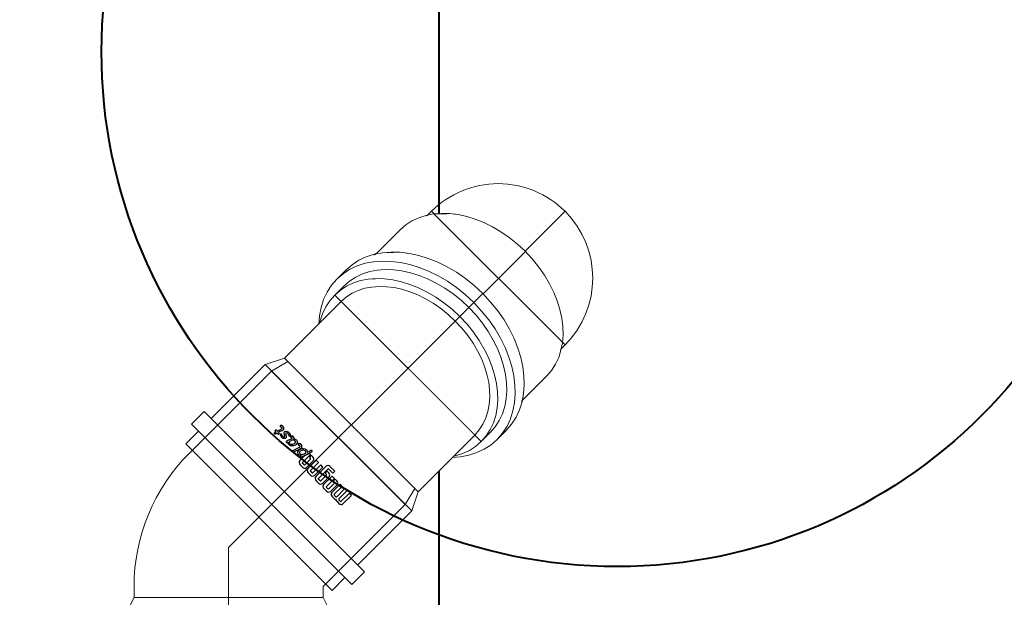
# Model space of a CAD drawing. Header units: centimetres. Extents: x 4745 to 39369, y 17389 to 19524.
# Tile 116 of 188: x 27527 to 27584, y 18258 to 18292. Entities that reach past the tile are written whole.
import ezdxf
from ezdxf.enums import TextEntityAlignment as Align
from ezdxf.lldxf.tags import DXFTag

# ---------------------------------------------------------------- set-up
doc = ezdxf.new("R2010")
doc.units = ezdxf.units.CM
doc.linetypes.add('P5-U_KAN_P7', pattern=[0])
for name, color, linetype, lineweight in [('2DH_PRO_Magnaplast-SDB', 34, 'Continuous', 15), ('CP_AXISKA', 7, 'DASHDOT', 15), ('CP_DETAL', 33, 'Continuous', 9), ('IS_Kanalizacja sanit', 34, 'P5-U_KAN_P7', 40), ('IS_Powrót', 5, 'DASH', 40)]:
    doc.layers.add(name, color=color, linetype=linetype, lineweight=lineweight)
for name, color, linetype in [('3DCPCOLOR124', 152, 'Continuous'), ('3DCPCOLOR242', 242, 'Continuous'), ('CP_WIPEOUT', 255, 'Continuous')]:
    doc.layers.add(name, color=color, linetype=linetype)
doc.styles.add('CP_ATTR', font='arial.ttf')
tags = doc.linetypes.add('DASH', pattern=[15, 10, -5]).pattern_tags.tags
tags[6:7] = [DXFTag(74, 4), DXFTag(75, 0), DXFTag(340, '0'), DXFTag(46, 0.0), DXFTag(50, 0.0), DXFTag(44, 0.0), DXFTag(45, 0.0)]
tags[4:5] = [DXFTag(74, 4), DXFTag(75, 0), DXFTag(340, '0'), DXFTag(46, 0.0), DXFTag(50, 0.0), DXFTag(44, 0.0), DXFTag(45, 0.0)]
tags = doc.linetypes.add('DASHDOT', pattern=[25.4, 12.7, -6.35, 0, -6.35]).pattern_tags.tags
tags[10:11] = [DXFTag(74, 4), DXFTag(75, 0), DXFTag(340, '0'), DXFTag(46, 1.0), DXFTag(50, 0.0), DXFTag(44, 0.0), DXFTag(45, 0.0)]
tags[8:9] = [DXFTag(74, 4), DXFTag(75, 0), DXFTag(340, '0'), DXFTag(46, 1.0), DXFTag(50, 0.0), DXFTag(44, 0.0), DXFTag(45, 0.0)]
tags[6:7] = [DXFTag(74, 4), DXFTag(75, 0), DXFTag(340, '0'), DXFTag(46, 1.0), DXFTag(50, 0.0), DXFTag(44, 0.0), DXFTag(45, 0.0)]
tags[4:5] = [DXFTag(74, 4), DXFTag(75, 0), DXFTag(340, '0'), DXFTag(46, 1.0), DXFTag(50, 0.0), DXFTag(44, 0.0), DXFTag(45, 0.0)]

# ---------------------------------------------------------------- blocks, each defined once
blk = doc.blocks.new('rdmgn014_okr01')
blk.add_circle((0, 0), 28.6)
blk = doc.blocks.new('rdmgn014_okr02')
blk.add_circle((0, 0), 25)
blk = doc.blocks.new('rdmgn014_wip_cir01')
blk.add_wipeout([(1, 0), (0.9659, 0.2588), (0.866, 0.5), (0.7071, 0.7071), (0.5, 0.866), (0.2588, 0.9659), (0, 1), (-0.2588, 0.9659), (-0.5, 0.866), (-0.7071, 0.7071), (-0.866, 0.5), (-0.9659, 0.2588), (-1, 0), (-0.9659, -0.2588), (-0.866, -0.5), (-0.7071, -0.7071), (-0.5, -0.866), (-0.2588, -0.9659), (0, -1), (0.2588, -0.9659), (0.5, -0.866), (0.7071, -0.7071), (0.866, -0.5), (0.9659, -0.2588)])
blk = doc.blocks.new('rdmgn014_okr02a')
blk.add_arc((25, 0), 25, 90, 270)
blk = doc.blocks.new('rdmgn014_okr01a')
blk.add_arc((0, 0), 28.6, 90, 270)
blk = doc.blocks.new('rdmgn014_okr01b')
blk.add_arc((0, 0), 25, 90, 270)
blk = doc.blocks.new('rdmgn014_wip_cir01a')
blk.add_wipeout([(20, 0), (19.32, 5.18), (17.32, 10), (14.14, 14.14), (10, 17.32), (5.18, 19.32), (0, 20), (-5.18, 19.32), (-10, 17.32), (-14.14, 14.14), (-17.32, 10), (-19.32, 5.18), (-20, 0), (-19.32, -5.18), (-17.32, -10), (-14.14, -14.14), (-10, -17.32), (-5.18, -19.32), (0, -20), (5.18, -19.32), (10, -17.32), (14.14, -14.14), (17.32, -10), (19.32, -5.18)])
blk = doc.blocks.new('rdmgn014_wip_cir01b')
blk.add_wipeout([(20, 0), (19.32, 5.18), (17.32, 10), (14.14, 14.14), (10, 17.32), (5.18, 19.32), (0, 20), (-5.18, 19.32), (-10, 17.32), (-14.14, 14.14), (-17.32, 10), (-19.32, 5.18), (-20, 0), (-19.32, -5.18), (-17.32, -10), (-14.14, -14.14), (-10, -17.32), (-5.18, -19.32), (0, -20), (5.18, -19.32), (10, -17.32), (14.14, -14.14), (17.32, -10), (19.32, -5.18)])
blk = doc.blocks.new('rdmgn014_wip_rec01')
blk.add_wipeout([(0, -25), (84.39, -25), (84.39, 25), (0, 25)]).dxf.layer = 'CP_WIPEOUT'
blk = doc.blocks.new('rdmgn014_okr01c')
blk.add_arc((25, 0), 25, 90, 270)
blk = doc.blocks.new('rdmgn014_wip_rec02')
blk.add_wipeout([(0, -25), (84.39, -25), (84.39, 25), (0, 25)]).dxf.layer = 'CP_WIPEOUT'
blk = doc.blocks.new('rdmgn014_logo01')
at = {"layer": '3DCPCOLOR124'}
for p, q in [((1.86, 16.54), (-2.9, 16.54)), ((-2.9, 16.54), (-2.9, 15.53)), ((-2.9, 15.53), (1.6, 15.53)), ((1.6, 14.41), (-2.9, 14.41)), ((-2.9, 14.41), (-2.9, 13.39)), ((-2.9, 13.39), (1.6, 13.39)), ((1.89, 15.24), (1.89, 14.7)), ((1.89, 13.1), (1.89, 12.56)), ((2.9, 14.44), (2.9, 15.5)), ((2.9, 12.3), (2.9, 13.36)), ((1.6, 12.27), (-2.9, 12.27)), ((-2.9, 12.27), (-2.9, 11.26)), ((-2.9, 11.26), (1.86, 11.26)), ((1.86, 10.71), (-1.86, 10.71)), ((-4.01, 6.97), (-5.07, 6.97)), ((-5.07, 6.97), (-5.07, 4.84)), ((-4.01, 5.1), (-4.01, 6.97)), ((-2.93, 9.64), (-2.93, 8.94)), ((-2.93, 8.94), (-1.86, 8.94)), ((1.6, 8.57), (-2.93, 8.57)), ((-2.93, 8.57), (-2.93, 7.5)), ((-2.93, 7.5), (1.86, 7.5)), ((-1.86, 8.94), (-1.86, 9.39)), ((1.86, 6.97), (-1.86, 6.97)), ((-1.61, 9.64), (1.6, 9.64)), ((1.86, 9.37), (1.86, 8.84)), ((2.93, 8.57), (2.93, 9.65)), ((-4.01, 3.77), (1.86, 3.77)), ((1.6, 4.84), (-3.74, 4.84)), ((-2.93, 5.9), (-2.93, 5.2)), ((-2.93, 5.2), (-1.86, 5.2)), ((-1.86, 5.2), (-1.86, 5.64)), ((-1.61, 5.9), (1.6, 5.9)), ((1.86, 5.64), (1.86, 5.1)), ((2.93, 4.84), (2.93, 5.9)), ((1.86, 3.23), (-2.93, 3.23)), ((-2.93, 3.23), (-2.93, 2.16)), ((-2.93, 2.16), (1.6, 2.16)), ((1.6, 1.1), (-2.93, 1.1)), ((-2.93, 1.1), (-2.93, 0.03)), ((-2.93, 0.03), (1.86, 0.03)), ((1.86, 1.9), (1.86, 1.36)), ((2.93, 2.17), (2.93, 1.1)), ((-2.93, -1.56), (-2.93, -2.26)), ((-2.93, -2.26), (-1.86, -2.26)), ((1.6, -2.62), (-2.93, -2.62)), ((-2.93, -2.62), (-2.93, -3.11)), ((-2.93, -3.11), (-0.81, -3.69)), ((1.86, -0.49), (-1.86, -0.49)), ((-1.86, -2.26), (-1.86, -1.82)), ((-1.61, -1.56), (1.6, -1.56)), ((1.86, -1.82), (1.86, -2.36)), ((2.93, -2.63), (2.93, -1.56)), ((-0.81, -3.69), (1.86, -3.69))]:
    blk.add_line(p, q, dxfattribs=at)
for centre, radius, start, end in [((1.86, 15.5), 1.04, 359.8403, 90), ((1.6, 15.24), 0.293, 359.5038, 90), ((1.6, 14.7), 0.291, 269.5684, 360), ((1.6, 13.1), 0.293, 359.5231, 90), ((2.3, 14.44), 0.598, 296.5604, 0), ((2.29, 13.36), 0.608, 359.9807, 62.8223), ((-1.86, 9.64), 1.07, 90, 180), ((1.6, 12.56), 0.293, 270, 359.9989), ((1.86, 12.3), 1.04, 270, 0.0193), ((1.86, 9.64), 1.06, 0.4214, 90), ((-1.86, 5.9), 1.07, 90, 180), ((-1.61, 9.39), 0.246, 90, 184.1233), ((1.6, 9.37), 0.264, 0, 90), ((1.6, 8.84), 0.264, 270, 359.9349), ((1.86, 8.57), 1.07, 270.2822, 0), ((1.86, 5.91), 1.06, 360, 90), ((-4.01, 4.83), 1.06, 179.7393, 270), ((-3.74, 5.1), 0.264, 180, 269.9023), ((-1.61, 5.65), 0.246, 90, 184.0475), ((1.6, 5.64), 0.264, 360, 90), ((1.6, 5.1), 0.264, 270, 0.0108), ((1.86, 4.84), 1.07, 270.2634, 0), ((1.6, 1.9), 0.264, 0.076, 90), ((1.6, 1.36), 0.264, 270, 359.924), ((1.86, 2.17), 1.06, 359.5786, 90), ((1.86, 1.1), 1.07, 270.2875, 359.9985), ((-1.86, -1.56), 1.07, 90, 180), ((-1.61, -1.81), 0.246, 90, 184.1125), ((1.6, -1.82), 0.264, 360, 90.0217), ((1.6, -2.36), 0.264, 270, 359.9023), ((1.86, -1.55), 1.06, 359.5786, 90), ((1.87, -2.63), 1.06, 269.7048, 359.9999)]:
    blk.add_arc(centre, radius, start, end, dxfattribs=at)
at = {"layer": '3DCPCOLOR242'}
for p, q in [((0.12, -4.12), (-3.94, -2.98)), ((-2.7, -3.9), (-3.95, -3.55)), ((1.06, -7.17), (-1.65, -6.4)), ((1.09, -7.71), (-1.93, -6.91)), ((1.09, -7.71), (1.26, -7.74)), ((-0.13, -11.32), (-2.25, -10.71)), ((-0.17, -15.85), (-1.87, -15.4)), ((-1.72, -14.87), (-0.14, -15.31)), ((-0.17, -16), (-0.17, -15.85)), ((0.51, -16.04), (0.49, -16.34)), ((1.2, -16.2), (0.51, -16.04))]:
    blk.add_line(p, q, dxfattribs=at)
for centre, radius, start, end in [((-4.29, -3.13), 0.174, 139.4748, 200.5636), ((-4.01, -3.02), 0.481, 201.3248, 240.9013), ((-4.22, -3.22), 0.283, 75.9119, 135.9983), ((-4.21, -3.92), 0.981, 73.8123, 86.5171), ((-3.49, -1.93), 1.69, 243.7383, 254.2465), ((-2.11, -4.55), 0.997, 166.5679, 210.0987), ((-2.46, -4.5), 0.644, 111.1152, 163.4814), ((-2.3, -7.13), 0.818, 103.0323, 153.3127), ((-0.64, -3.63), 2.73, 211.3213, 275.0445), ((-1.97, -4.71), 0.539, 116.6161, 177.0208), ((-1.71, -4.6), 0.806, 185.9288, 229.5909), ((-2.2, -8.11), 1.79, 72.2958, 99.0736), ((-0.79, -3.63), 2.14, 227.7681, 264.971), ((-1.91, -4.94), 0.776, 84.807, 112.5283), ((-2.08, -7.15), 2.99, 66.1532, 85.5553), ((-0.84, -4.43), 1.34, 263.8725, 286.5282), ((-1.93, -6.26), 2.13, 46.5165, 60.5203), ((-1.14, -5.4), 0.961, 11.1112, 45.4314), ((-0.64, -5.29), 0.455, 294.1682, 9.8383), ((-0.42, -5.51), 0.842, 271.3477, 20.708), ((0.25, -3.84), 0.817, 249.4862, 262.6491), ((-1.3, -5.9), 1.81, 22.396, 45.5071), ((-0.07, -4.64), 0.557, 50.0147, 70.9143), ((0.18, -4.34), 0.318, 263.6249, 288.2785), ((0.24, -4.49), 0.156, 287.1813, 350.1927), ((0.11, -4.44), 0.288, 10.0108, 50.8567), ((0.03, -4.45), 0.37, 349.838, 10.0295), ((-2.22, -7.14), 0.892, 155.0132, 214.6021), ((-2.28, -9.16), 0.816, 114.0643, 202.8694), ((-1.65, -8.93), 1.49, 201.6704, 231.3076), ((-2.3, -7.28), 0.748, 209.4433, 244.7552), ((-2.57, -7.31), 0.65, 265.6622, 285.525), ((-2.04, -10.21), 1.88, 87.1606, 107.9858), ((-2.06, -7.22), 0.393, 146.9616, 189.5199), ((-1.86, -7.12), 0.609, 195.1451, 225.7671), ((-1.97, -9.4), 0.472, 98.7899, 190.5825), ((-1.48, -9.29), 0.981, 191.9389, 227.9356), ((-2.49, -7.69), 0.265, 290.2377, 337.5291), ((-2.11, -7.23), 0.357, 74.3202, 141.4853), ((-2.41, -7.7), 0.183, 21.5725, 49.116), ((-2.48, -7.7), 0.249, 338.4303, 15.9164), ((-1.79, -10.93), 2.01, 44.3614, 97.334), ((-2.29, -8.04), 1.19, 72.2691, 76.7646), ((-2.01, -11.05), 2.72, 40.2365, 88.5461), ((-0.86, -10.08), 0.755, 5.4784, 47.2661), ((-0.88, -10.16), 1.29, 351.8443, 42.4547), ((0.61, -8.43), 1.34, 58.7801, 70.7325), ((1.27, -7.61), 0.133, 265.1659, 303.5871), ((1.16, -7.55), 0.301, 17.9179, 59.9943), ((1.12, -7.48), 0.33, 314.2018, 5.594), ((-2.38, -10.79), 0.727, 106.1924, 195.3195), ((-2.23, -10.75), 0.883, 195.3773, 250.0682), ((-1.76, -12.65), 1.31, 133.9918, 256.4618), ((-2.52, -11.96), 0.293, 73.8428, 119.965), ((-2.32, -10.91), 0.21, 72.1488, 182.4676), ((-2.16, -10.9), 0.37, 183.0166, 240.6152), ((-2.48, -11.38), 0.207, 256.8723, 333.1047), ((-1.88, -12.75), 0.636, 127.3644, 245.5528), ((-2.55, -12.12), 0.449, 8.7244, 76.0552), ((-2.44, -11.35), 0.167, 6.0969, 51.2591), ((-2.71, -11.34), 0.433, 342.5093, 1.3278), ((-2.69, -11.74), 0.662, 310.1939, 332.4304), ((-0.61, -7.95), 2.56, 233.5529, 269.0169), ((-3.16, -12.05), 1.85, 323.4917, 337.6276), ((-0.6, -13.09), 0.918, 120.9833, 158.9397), ((-0.8, -13.04), 0.784, 70.6597, 109.7335), ((0.29, -13.88), 1.45, 136.2371, 152.793), ((-0.64, -13.09), 0.24, 82.5025, 118.5044), ((-0.6, -10.03), 0.492, 264.1111, 2.3117), ((-0.72, -13.4), 0.557, 329.5041, 78.2517), ((-0.86, -13.48), 1.23, 313.6171, 74.8695), ((0.14, -10.31), 1.05, 255.0292, 275.2543), ((-0.28, -10.17), 0.698, 293.2831, 345.067), ((-0.04, -11.26), 0.454, 64.2567, 85.1843), ((0.03, -11.23), 0.401, 23.6929, 71.5015), ((0.23, -11.16), 0.197, 270.9468, 310.5631), ((0.17, -11.16), 0.243, 323.0875, 22.1003), ((-2.35, -15.59), 0.816, 103.1873, 179.7099), ((-2.2, -15.57), 0.973, 181.2014, 240.279), ((-2.59, -16.12), 0.301, 251.9271, 357.0444), ((-2.3, -16.77), 1.99, 73.1785, 97.0679), ((-2.18, -15.68), 0.348, 90.0735, 226.6774), ((-2.56, -16.17), 0.279, 6.2924, 59.4251), ((-2.75, -18.5), 3.22, 74.17, 79.8915), ((-2.01, -13.14), 0.234, 234.8638, 292.3727), ((-1.83, -13.25), 0.719, 250.748, 317.7481), ((-2.25, -12.71), 0.729, 297.3533, 322.4271), ((-4.61, -11.44), 4.03, 325.4422, 333.8801), ((-0.3, -14.06), 0.179, 156.2477, 208.0662), ((1.11, -14.88), 1.81, 138.3177, 150.3499), ((0, -13.86), 0.536, 211.3544, 244.0918), ((-0.1, -14.13), 0.258, 239.0032, 288.6059), ((0.48, -16.03), 0.659, 177.1591, 197.9713), ((-21.33, -14.03), 21.22, 356.5514, 357.4519), ((0.25, -16.17), 0.401, 190.3294, 250.4785), ((0.08, -14.98), 0.202, 99.2605, 177.5229), ((0.04, -15.4), 0.621, 76.0627, 90.1224), ((0.15, -15.09), 0.29, 45.8106, 81.4207), ((-0.18, -15.28), 0.664, 5.0301, 36.7596), ((9.69, -14.96), 9.21, 181.6129, 183.265), ((-1.77, -25.84), 10.6, 74.8748, 77.6862), ((0.73, -16.51), 0.942, 56.6561, 73.6716), ((1.21, -16.07), 0.134, 265.2447, 321.7201), ((1.09, -15.98), 0.3, 13.2728, 58.0446), ((0.98, -15.93), 0.408, 326.7373, 2.2392), ((0.21, -16.16), 0.393, 256.6965, 303.221), ((0.31, -16.35), 0.182, 308.0482, 0.8125)]:
    blk.add_arc(centre, radius, start, end, dxfattribs=at)
blk = doc.blocks.new('Rd_mgphtp_0333_fof7kh8')
for p, q in [((17.592, 6.6), (17.592, -6.6)), ((17.592, 6.6), (18.642, 6.6)), ((18.642, 6.6), (18.642, -6.6)), ((13.152, 6.03), (17.592, 6.03)), ((18.642, 6.03), (19.692, 6.03)), ((19.692, -6.03), (19.692, 6.03)), ((0, 5.5), (2.051, 5.5)), ((0, -5.5), (2.051, -5.5)), ((13.152, -6.03), (17.592, -6.03)), ((18.642, -6.03), (19.692, -6.03)), ((17.592, -6.6), (18.642, -6.6))]:
    blk.add_line(p, q)
at = {"layer": 'CP_DETAL'}
blk.add_line((13.152, 6.03), (13.152, -6.03), dxfattribs=at)
at = {"xscale": 0.14509803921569, "yscale": 0.176}
blk.add_blockref('rdmgn014_logo01', (15.416, 0), dxfattribs=at)
at = {"layer": 'CP_WIPEOUT', "xscale": 0.21319269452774, "yscale": 0.3015}
blk.add_blockref('rdmgn014_wip_cir01a', (2.051, 0), dxfattribs=at)
for p, q in [((2.051, 6.03), (5.94, 6.03)), ((2.051, -6.03), (5.94, -6.03))]:
    blk.add_line(p, q)
for start, end in [(90, 180), (180, 270)]:
    blk.add_arc((0, 0), 5.5, start, end)
at = {"layer": 'CP_AXISKA'}
blk.add_line((0, 5.5), (0, -5.5), dxfattribs=at)
at = {"xscale": 0.1705541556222, "yscale": 0.2412}
blk.add_blockref('rdmgn014_okr01b', (2.051, 0), dxfattribs=at)
at = {"linetype": 'ByBlock', "style": 'CP_ATTR', "flags": 9}
for tag in ['DN', 'WEIGHT', 'MATERIAL', 'DIMS', 'OTHER', 'CHARACTER', 'PRODUCER', 'ORDER-NO', 'PRODUCT-TYPE', 'ARTICLE', 'GROUP', 'NUMBER', 'NAME']:
    blk.add_attdef(tag, text='', height=0.00005, dxfattribs=at).set_placement((0, 0), align=Align.MIDDLE_LEFT)
at = {"layer": 'CP_WIPEOUT', "xscale": 4.66690475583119, "yscale": 6.59999999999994, "zscale": 20}
blk.add_blockref('rdmgn014_wip_cir01', (5.94, 0), dxfattribs=at)
for p, q in [((6.682, 6.6), (5.94, 6.6)), ((6.682, -6.6), (5.94, -6.6))]:
    blk.add_line(p, q)
at = {"xscale": 0.16317848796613, "yscale": 0.23076923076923}
for name, p in [('rdmgn014_okr01a', (5.94, 0)), ('rdmgn014_okr01', (6.682, 0))]:
    blk.add_blockref(name, p, dxfattribs=at)
at = {"layer": 'CP_WIPEOUT', "xscale": 0.21319269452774, "yscale": 0.3015}
blk.add_blockref('rdmgn014_wip_cir01b', (7.425, 0), dxfattribs=at)
at = {"layer": 'CP_WIPEOUT', "xscale": 0.008798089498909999, "yscale": 0.2412}
blk.add_blockref('rdmgn014_wip_rec01', (6.682, 0), dxfattribs=at)
for p, q in [((7.425, 6.03), (6.682, 6.03)), ((7.425, -6.03), (6.682, -6.03))]:
    blk.add_line(p, q)
at = {"xscale": 0.17055415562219, "yscale": 0.2412}
for name, p in [('rdmgn014_okr02a', (2.418, 0)), ('rdmgn014_okr02', (7.425, 0))]:
    blk.add_blockref(name, p, dxfattribs=at)
at = {"layer": 'CP_WIPEOUT', "xscale": 0.05531249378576, "yscale": 0.22}
blk.add_blockref('rdmgn014_wip_rec02', (7.425, 0), dxfattribs=at)
for p, q in [((13.152, 6.03), (12.092, 5.5)), ((12.092, 5.5), (7.425, 5.5)), ((7.425, -5.5), (12.092, -5.5)), ((13.152, -6.03), (12.092, -5.5))]:
    blk.add_line(p, q)
at = {"layer": 'CP_AXISKA'}
for p, q in [((7.425, 6.03), (7.425, -6.03)), ((19.692, 0), (-5.5, 0))]:
    blk.add_line(p, q, dxfattribs=at)
at = {"layer": 'CP_DETAL'}
for p, q in [((12.092, 5.5), (12.092, -5.5)), ((12.092, -5.5), (12.092, 5.5))]:
    blk.add_line(p, q, dxfattribs=at)
at = {"xscale": 0.15556349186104, "yscale": 0.22}
blk.add_blockref('rdmgn014_okr01c', (3.536, 0), dxfattribs=at)
blk = doc.blocks.new('2dmgn002_logo01')
at = {"layer": '3DCPCOLOR124'}
for p, q in [((1.86, 16.54), (-2.9, 16.54)), ((-2.9, 16.54), (-2.9, 15.53)), ((-2.9, 15.53), (1.6, 15.53)), ((1.6, 14.41), (-2.9, 14.41)), ((-2.9, 14.41), (-2.9, 13.39)), ((-2.9, 13.39), (1.6, 13.39)), ((1.89, 15.24), (1.89, 14.7)), ((1.89, 13.1), (1.89, 12.56)), ((2.9, 14.44), (2.9, 15.5)), ((2.9, 12.3), (2.9, 13.36)), ((1.6, 12.27), (-2.9, 12.27)), ((-2.9, 12.27), (-2.9, 11.26)), ((-2.9, 11.26), (1.86, 11.26)), ((1.86, 10.71), (-1.86, 10.71)), ((-4.01, 6.97), (-5.07, 6.97)), ((-5.07, 6.97), (-5.07, 4.84)), ((-4.01, 5.1), (-4.01, 6.97)), ((-2.93, 9.64), (-2.93, 8.94)), ((-2.93, 8.94), (-1.86, 8.94)), ((1.6, 8.57), (-2.93, 8.57)), ((-2.93, 8.57), (-2.93, 7.5)), ((-2.93, 7.5), (1.86, 7.5)), ((-1.86, 8.94), (-1.86, 9.39)), ((1.86, 6.97), (-1.86, 6.97)), ((-1.61, 9.64), (1.6, 9.64)), ((1.86, 9.37), (1.86, 8.84)), ((2.93, 8.57), (2.93, 9.65)), ((-4.01, 3.77), (1.86, 3.77)), ((1.6, 4.84), (-3.74, 4.84)), ((-2.93, 5.9), (-2.93, 5.2)), ((-2.93, 5.2), (-1.86, 5.2)), ((-1.86, 5.2), (-1.86, 5.64)), ((-1.61, 5.9), (1.6, 5.9)), ((1.86, 5.64), (1.86, 5.1)), ((2.93, 4.84), (2.93, 5.9)), ((1.86, 3.23), (-2.93, 3.23)), ((-2.93, 3.23), (-2.93, 2.16)), ((-2.93, 2.16), (1.6, 2.16)), ((1.6, 1.1), (-2.93, 1.1)), ((-2.93, 1.1), (-2.93, 0.03)), ((-2.93, 0.03), (1.86, 0.03)), ((1.86, 1.9), (1.86, 1.36)), ((2.93, 2.17), (2.93, 1.1)), ((-2.93, -1.56), (-2.93, -2.26)), ((-2.93, -2.26), (-1.86, -2.26)), ((1.6, -2.62), (-2.93, -2.62)), ((-2.93, -2.62), (-2.93, -3.11)), ((-2.93, -3.11), (-0.81, -3.69)), ((1.86, -0.49), (-1.86, -0.49)), ((-1.86, -2.26), (-1.86, -1.82)), ((-1.61, -1.56), (1.6, -1.56)), ((1.86, -1.82), (1.86, -2.36)), ((2.93, -2.63), (2.93, -1.56)), ((-0.81, -3.69), (1.86, -3.69))]:
    blk.add_line(p, q, dxfattribs=at)
for centre, radius, start, end in [((1.86, 15.5), 1.04, 359.8403, 90), ((1.6, 15.24), 0.293, 359.5038, 90), ((1.6, 14.7), 0.291, 269.5684, 360), ((1.6, 13.1), 0.293, 359.5231, 90), ((2.3, 14.44), 0.598, 296.5604, 0), ((2.29, 13.36), 0.608, 359.9807, 62.8223), ((-1.86, 9.64), 1.07, 90, 180), ((1.6, 12.56), 0.293, 270, 359.9989), ((1.86, 12.3), 1.04, 270, 0.0193), ((1.86, 9.64), 1.06, 0.4214, 90), ((-1.86, 5.9), 1.07, 90, 180), ((-1.61, 9.39), 0.246, 90, 184.1233), ((1.6, 9.37), 0.264, 0, 90), ((1.6, 8.84), 0.264, 270, 359.9349), ((1.86, 8.57), 1.07, 270.2822, 0), ((1.86, 5.91), 1.06, 360, 90), ((-4.01, 4.83), 1.06, 179.7393, 270), ((-3.74, 5.1), 0.264, 180, 269.9023), ((-1.61, 5.65), 0.246, 90, 184.0475), ((1.6, 5.64), 0.264, 360, 90), ((1.6, 5.1), 0.264, 270, 0.0108), ((1.86, 4.84), 1.07, 270.2634, 0), ((1.6, 1.9), 0.264, 0.076, 90), ((1.6, 1.36), 0.264, 270, 359.924), ((1.86, 2.17), 1.06, 359.5786, 90), ((1.86, 1.1), 1.07, 270.2875, 359.9985), ((-1.86, -1.56), 1.07, 90, 180), ((-1.61, -1.81), 0.246, 90, 184.1125), ((1.6, -1.82), 0.264, 360, 90.0217), ((1.6, -2.36), 0.264, 270, 359.9023), ((1.86, -1.55), 1.06, 359.5786, 90), ((1.87, -2.63), 1.06, 269.7048, 359.9999)]:
    blk.add_arc(centre, radius, start, end, dxfattribs=at)
at = {"layer": '3DCPCOLOR242'}
for p, q in [((0.12, -4.12), (-3.94, -2.98)), ((-2.7, -3.9), (-3.95, -3.55)), ((1.06, -7.17), (-1.65, -6.4)), ((1.09, -7.71), (-1.93, -6.91)), ((1.09, -7.71), (1.26, -7.74)), ((-0.13, -11.32), (-2.25, -10.71)), ((-0.17, -15.85), (-1.87, -15.4)), ((-1.72, -14.87), (-0.14, -15.31)), ((-0.17, -16), (-0.17, -15.85)), ((0.51, -16.04), (0.49, -16.34)), ((1.2, -16.2), (0.51, -16.04))]:
    blk.add_line(p, q, dxfattribs=at)
for centre, radius, start, end in [((-4.29, -3.13), 0.174, 139.4748, 200.5636), ((-4.01, -3.02), 0.481, 201.3248, 240.9013), ((-4.22, -3.22), 0.283, 75.9119, 135.9983), ((-4.21, -3.92), 0.981, 73.8123, 86.5171), ((-3.49, -1.93), 1.69, 243.7383, 254.2465), ((-2.11, -4.55), 0.997, 166.5679, 210.0987), ((-2.46, -4.5), 0.644, 111.1152, 163.4814), ((-2.3, -7.13), 0.818, 103.0323, 153.3127), ((-0.64, -3.63), 2.73, 211.3213, 275.0445), ((-1.97, -4.71), 0.539, 116.6161, 177.0208), ((-1.71, -4.6), 0.806, 185.9288, 229.5909), ((-2.2, -8.11), 1.79, 72.2958, 99.0736), ((-0.79, -3.63), 2.14, 227.7681, 264.971), ((-1.91, -4.94), 0.776, 84.807, 112.5283), ((-2.08, -7.15), 2.99, 66.1532, 85.5553), ((-0.84, -4.43), 1.34, 263.8725, 286.5282), ((-1.93, -6.26), 2.13, 46.5165, 60.5203), ((-1.14, -5.4), 0.961, 11.1112, 45.4314), ((-0.64, -5.29), 0.455, 294.1682, 9.8383), ((-0.42, -5.51), 0.842, 271.3477, 20.708), ((0.25, -3.84), 0.817, 249.4862, 262.6491), ((-1.3, -5.9), 1.81, 22.396, 45.5071), ((-0.07, -4.64), 0.557, 50.0147, 70.9143), ((0.18, -4.34), 0.318, 263.6249, 288.2785), ((0.24, -4.49), 0.156, 287.1813, 350.1927), ((0.11, -4.44), 0.288, 10.0108, 50.8567), ((0.03, -4.45), 0.37, 349.838, 10.0295), ((-2.22, -7.14), 0.892, 155.0132, 214.6021), ((-2.28, -9.16), 0.816, 114.0643, 202.8694), ((-1.65, -8.93), 1.49, 201.6704, 231.3076), ((-2.3, -7.28), 0.748, 209.4433, 244.7552), ((-2.57, -7.31), 0.65, 265.6622, 285.525), ((-2.04, -10.21), 1.88, 87.1606, 107.9858), ((-2.06, -7.22), 0.393, 146.9616, 189.5199), ((-1.86, -7.12), 0.609, 195.1451, 225.7671), ((-1.97, -9.4), 0.472, 98.7899, 190.5825), ((-1.48, -9.29), 0.981, 191.9389, 227.9356), ((-2.49, -7.69), 0.265, 290.2377, 337.5291), ((-2.11, -7.23), 0.357, 74.3202, 141.4853), ((-2.41, -7.7), 0.183, 21.5725, 49.116), ((-2.48, -7.7), 0.249, 338.4303, 15.9164), ((-1.79, -10.93), 2.01, 44.3614, 97.334), ((-2.29, -8.04), 1.19, 72.2691, 76.7646), ((-2.01, -11.05), 2.72, 40.2365, 88.5461), ((-0.86, -10.08), 0.755, 5.4784, 47.2661), ((-0.88, -10.16), 1.29, 351.8443, 42.4547), ((0.61, -8.43), 1.34, 58.7801, 70.7325), ((1.27, -7.61), 0.133, 265.1659, 303.5871), ((1.16, -7.55), 0.301, 17.9179, 59.9943), ((1.12, -7.48), 0.33, 314.2018, 5.594), ((-2.38, -10.79), 0.727, 106.1924, 195.3195), ((-2.23, -10.75), 0.883, 195.3773, 250.0682), ((-1.76, -12.65), 1.31, 133.9918, 256.4618), ((-2.52, -11.96), 0.293, 73.8428, 119.965), ((-2.32, -10.91), 0.21, 72.1488, 182.4676), ((-2.16, -10.9), 0.37, 183.0166, 240.6152), ((-2.48, -11.38), 0.207, 256.8723, 333.1047), ((-1.88, -12.75), 0.636, 127.3644, 245.5528), ((-2.55, -12.12), 0.449, 8.7244, 76.0552), ((-2.44, -11.35), 0.167, 6.0969, 51.2591), ((-2.71, -11.34), 0.433, 342.5093, 1.3278), ((-2.69, -11.74), 0.662, 310.1939, 332.4304), ((-0.61, -7.95), 2.56, 233.5529, 269.0169), ((-3.16, -12.05), 1.85, 323.4917, 337.6276), ((-0.6, -13.09), 0.918, 120.9833, 158.9397), ((-0.8, -13.04), 0.784, 70.6597, 109.7335), ((0.29, -13.88), 1.45, 136.2371, 152.793), ((-0.64, -13.09), 0.24, 82.5025, 118.5044), ((-0.6, -10.03), 0.492, 264.1111, 2.3117), ((-0.72, -13.4), 0.557, 329.5041, 78.2517), ((-0.86, -13.48), 1.23, 313.6171, 74.8695), ((0.14, -10.31), 1.05, 255.0292, 275.2543), ((-0.28, -10.17), 0.698, 293.2831, 345.067), ((-0.04, -11.26), 0.454, 64.2567, 85.1843), ((0.03, -11.23), 0.401, 23.6929, 71.5015), ((0.23, -11.16), 0.197, 270.9468, 310.5631), ((0.17, -11.16), 0.243, 323.0875, 22.1003), ((-2.35, -15.59), 0.816, 103.1873, 179.7099), ((-2.2, -15.57), 0.973, 181.2014, 240.279), ((-2.59, -16.12), 0.301, 251.9271, 357.0444), ((-2.3, -16.77), 1.99, 73.1785, 97.0679), ((-2.18, -15.68), 0.348, 90.0735, 226.6774), ((-2.56, -16.17), 0.279, 6.2924, 59.4251), ((-2.75, -18.5), 3.22, 74.17, 79.8915), ((-2.01, -13.14), 0.234, 234.8638, 292.3727), ((-1.83, -13.25), 0.719, 250.748, 317.7481), ((-2.25, -12.71), 0.729, 297.3533, 322.4271), ((-4.61, -11.44), 4.03, 325.4422, 333.8801), ((-0.3, -14.06), 0.179, 156.2477, 208.0662), ((1.11, -14.88), 1.81, 138.3177, 150.3499), ((0, -13.86), 0.536, 211.3544, 244.0918), ((-0.1, -14.13), 0.258, 239.0032, 288.6059), ((0.48, -16.03), 0.659, 177.1591, 197.9713), ((-21.33, -14.03), 21.22, 356.5514, 357.4519), ((0.25, -16.17), 0.401, 190.3294, 250.4785), ((0.08, -14.98), 0.202, 99.2605, 177.5229), ((0.04, -15.4), 0.621, 76.0627, 90.1224), ((0.15, -15.09), 0.29, 45.8106, 81.4207), ((-0.18, -15.28), 0.664, 5.0301, 36.7596), ((9.69, -14.96), 9.21, 181.6129, 183.265), ((-1.77, -25.84), 10.6, 74.8748, 77.6862), ((0.73, -16.51), 0.942, 56.6561, 73.6716), ((1.21, -16.07), 0.134, 265.2447, 321.7201), ((1.09, -15.98), 0.3, 13.2728, 58.0446), ((0.98, -15.93), 0.408, 326.7373, 2.2392), ((0.21, -16.16), 0.393, 256.6965, 303.221), ((0.31, -16.35), 0.182, 308.0482, 0.8125)]:
    blk.add_arc(centre, radius, start, end, dxfattribs=at)
blk = doc.blocks.new('2d_mgphtp_0330_r2hp3x')
for p, q in [((12.518, 10.946), (13.261, 11.688)), ((21.788, 3.161), (13.261, 11.688)), ((11.373, 10.607), (12.115, 11.349)), ((12.115, 11.349), (21.449, 2.015)), ((11.373, 10.607), (20.707, 1.273)), ((8.636, 7.064), (11.776, 10.204)), ((8.636, 7.064), (8.262, 5.94)), ((7.822, 5.5), (8.262, 5.94)), ((1.06, 5.5), (0, 5.235)), ((0, -5.235), (0, 5.235)), ((1.06, 5.5), (7.6, 5.5)), ((7.822, 5.5), (7.6, 5.5)), ((21.046, 2.418), (21.788, 3.161)), ((20.707, 1.273), (21.449, 2.015)), ((17.164, -1.464), (20.304, 1.676)), ((17.164, -1.464), (16.04, -1.838)), ((15.6, -2.278), (16.04, -1.838)), ((1.06, -5.5), (0, -5.235)), ((7.6, -5.5), (1.06, -5.5)), ((7.822, -5.5), (7.6, -5.5))]:
    blk.add_line(p, q)
blk.add_arc((7.822, 5.5), 11, 270, 315)
at = {"layer": 'CP_AXISKA'}
for p, q in [((17.525, 7.425), (10.1, 0)), ((10.1, 0), (0, 0))]:
    blk.add_line(p, q, dxfattribs=at)
at = {"layer": 'CP_DETAL'}
for p, q in [((8.636, 7.064), (17.164, -1.464)), ((8.262, 5.94), (16.04, -1.838)), ((16.04, -1.838), (8.262, 5.94)), ((1.06, 5.5), (1.06, -5.5))]:
    blk.add_line(p, q, dxfattribs=at)
at = {"xscale": 0.14509803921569, "yscale": 0.176, "rotation": 45}
blk.add_blockref('2dmgn002_logo01', (14.47, 4.37), dxfattribs=at)
at = {"linetype": 'ByBlock', "style": 'CP_ATTR', "flags": 9}
for tag, p in [('NUMBER', (-0.002, -5.5)), ('NAME', (-0.002, -5.5)), ('ORDER-NO', (-0.002, -5.501)), ('PRODUCT-TYPE', (-0.002, -5.501)), ('ARTICLE', (-0.002, -5.501)), ('GROUP', (-0.002, -5.501)), ('MATERIAL', (-0.001, -5.5)), ('OTHER', (-0.001, -5.5)), ('DN', (-0.001, -5.501)), ('WEIGHT', (-0.001, -5.501)), ('DIMS', (-0.001, -5.501)), ('CHARACTER', (-0.001, -5.501)), ('PRODUCER', (-0.001, -5.501))]:
    blk.add_attdef(tag, text='', height=0.00005, dxfattribs=at).set_placement(p, align=Align.MIDDLE_LEFT)

msp = doc.modelspace()

# ---------------------------------------------------------------- linework, layer by layer
at = {"layer": 'IS_Powrót', "color": 18, "true_color": 0x000000}
msp.add_line((27551.428, 18032.079), (27551.428, 18324.835), dxfattribs=at)

# ---------------------------------------------------------------- next in the draw order: block references
at = {"layer": '2DH_PRO_Magnaplast-SDB', "rotation": 224.9999999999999}
msp.add_blockref('Rd_mgphtp_0333_fof7kh8', (27554.855, 18276.633), dxfattribs=at)

# ---------------------------------------------------------------- next in the draw order: linework, layer by layer
at = {"layer": 'IS_Kanalizacja sanit', "linetype": 'ByBlock'}
msp.add_circle((27561.769, 18289.835), 30, dxfattribs=at)

# ---------------------------------------------------------------- next in the draw order: block references
at = {"layer": '2DH_PRO_Magnaplast-SDB', "rotation": 224.9999999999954}
msp.add_blockref('2d_mgphtp_0330_r2hp3x', (27546.304, 18268.082), dxfattribs=at)

doc.saveas('drawing.dxf')
